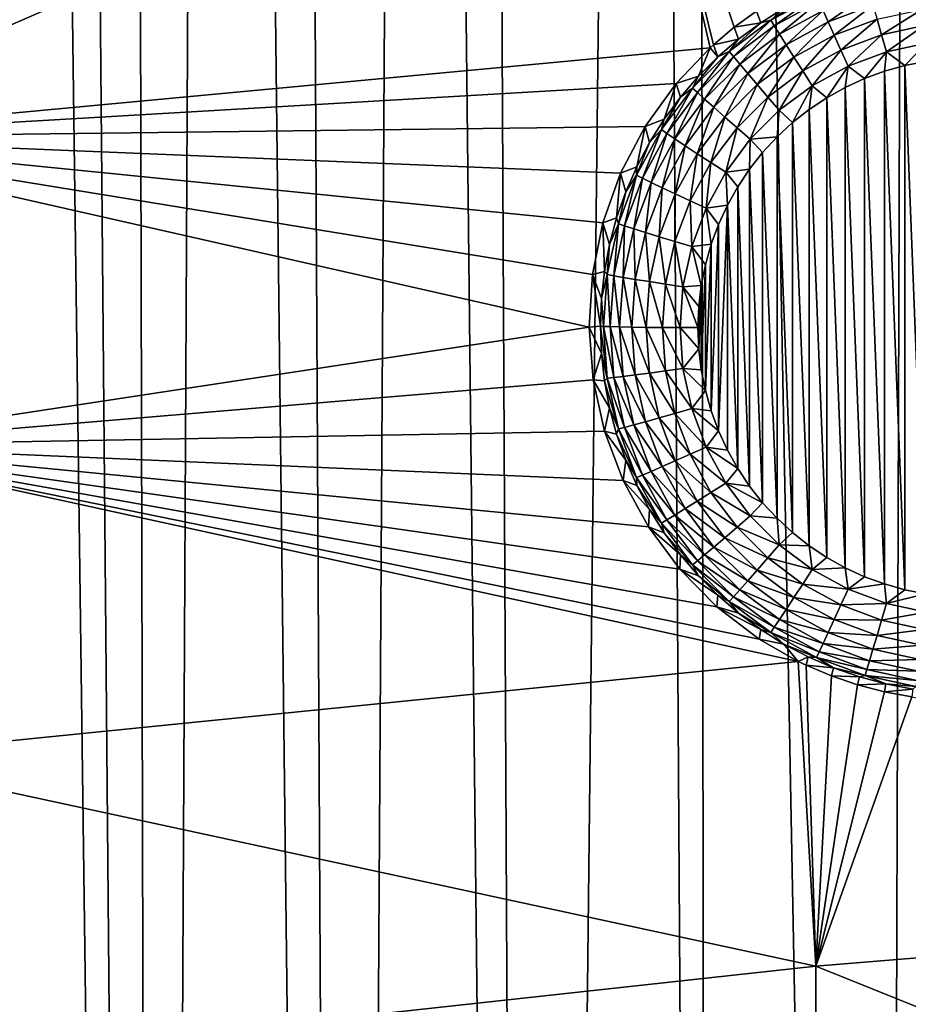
# Model space of a CAD drawing. Header units: metres. Extents: x -24 to 72, y -247 to 22.
# Tile 190 of 256: x 14.02 to 16.74, y -222.62 to -219.61. Entities that reach past the tile are written whole.
import ezdxf

# ---------------------------------------------------------------- set-up
doc = ezdxf.new("R2010")
doc.units = ezdxf.units.M
doc.layers.add('solid_509589_MEDIA_SW0001', color=7, linetype='CONTINUOUS')

msp = doc.modelspace()

# ---------------------------------------------------------------- linework, layer by layer
at = {"layer": 'solid_509589_MEDIA_SW0001'}
for points in [[(13.860041, -221.890396, 309.588806), (14.441781, -238.860062, 309.876434), (13.945312, -201.414352, 309.230164)], [(14.441781, -238.860062, 309.876434), (14.117226, -202.031662, 309.238403), (13.945312, -201.414352, 309.230164)], [(14.441781, -238.860062, 309.876434), (14.353544, -202.785583, 309.248077), (14.117226, -202.031662, 309.238403)], [(14.441781, -238.860062, 309.876434), (14.620336, -203.541016, 309.257233), (14.353544, -202.785583, 309.248077)], [(14.441781, -238.860062, 309.876434), (15.026771, -238.335419, 309.858276), (14.620336, -203.541016, 309.257233)], [(15.026771, -238.335419, 309.858276), (14.849113, -204.128036, 309.263947), (14.620336, -203.541016, 309.257233)], [(15.026771, -238.335419, 309.858276), (15.230062, -205.01091, 309.273407), (14.849113, -204.128036, 309.263947)], [(15.026771, -238.335419, 309.858276), (15.592545, -237.790359, 309.839752), (15.230062, -205.01091, 309.273407)], [(15.592545, -237.790359, 309.839752), (15.429971, -205.436111, 309.277618), (15.230062, -205.01091, 309.273407)], [(15.592545, -237.790359, 309.839752), (15.943184, -206.433578, 309.286652), (15.429971, -205.436111, 309.277618)], [(15.592545, -237.790359, 309.839752), (16.138508, -237.225433, 309.820862), (15.943184, -206.433578, 309.286652)], [(16.138508, -237.225433, 309.820862), (16.093855, -206.704636, 309.288879), (15.943184, -206.433578, 309.286652)], [(16.663809, -236.641541, 309.801697), (16.756207, -207.802078, 309.296692), (16.093855, -206.704636, 309.288879)], [(16.138508, -237.225433, 309.820862), (16.663809, -236.641541, 309.801697), (16.093855, -206.704636, 309.288879)], [(16.663809, -236.641541, 309.801697), (17.167751, -236.03949, 309.782318), (16.756207, -207.802078, 309.296692)], [(15.926888, -218.781586, 268.466522), (13.205627, -219.966614, 268.718872), (12.959871, -219.038574, 268.702698)], [(15.926888, -218.781586, 268.466522), (16.138294, -219.691681, 268.482452), (13.205627, -219.966614, 268.718872)], [(16.148159, -219.682693, 268.481659), (16.138294, -219.691681, 268.482452), (15.926888, -218.781586, 268.466522)], [(16.212046, -219.629166, 268.476776), (16.148159, -219.682693, 268.481659), (15.926888, -218.781586, 268.466522)], [(16.280378, -219.579895, 268.471863), (16.212046, -219.629166, 268.476776), (15.926888, -218.781586, 268.466522)], [(16.323742, -219.607681, 268.061859), (16.364044, -219.570526, 268.115875), (16.438356, -219.53125, 268.115204)], [(16.463245, -219.531509, 268.060547), (16.323742, -219.607681, 268.061859), (16.438356, -219.53125, 268.115204)], [(16.334488, -219.625305, 268.010223), (16.323742, -219.607681, 268.061859), (16.463245, -219.531509, 268.060547)], [(16.471502, -219.550507, 268.008942), (16.334488, -219.625305, 268.010223), (16.463245, -219.531509, 268.060547)], [(16.499121, -219.612518, 267.921448), (16.483599, -219.577805, 267.962036), (16.625973, -219.524719, 267.96109)], [(16.636499, -219.561279, 267.920532), (16.499121, -219.612518, 267.921448), (16.625973, -219.524719, 267.96109)], [(16.292875, -219.615234, 268.116669), (16.212046, -219.629166, 268.476776), (16.280378, -219.579895, 268.471863)], [(16.292875, -219.615234, 268.116669), (16.280378, -219.579895, 268.471863), (16.364044, -219.570526, 268.115875)], [(16.323742, -219.607681, 268.061859), (16.292875, -219.615234, 268.116669), (16.364044, -219.570526, 268.115875)], [(16.350231, -219.65062, 267.963287), (16.334488, -219.625305, 268.010223), (16.471502, -219.550507, 268.008942)], [(16.483599, -219.577805, 267.962036), (16.350231, -219.65062, 267.963287), (16.471502, -219.550507, 268.008942)], [(16.370432, -219.68277, 267.922668), (16.350231, -219.65062, 267.963287), (16.483599, -219.577805, 267.962036)], [(16.499121, -219.612518, 267.921448), (16.370432, -219.68277, 267.922668), (16.483599, -219.577805, 267.962036)], [(16.517532, -219.653412, 267.88858), (16.499121, -219.612518, 267.921448), (16.636499, -219.561279, 267.920532)], [(16.648987, -219.604385, 267.887726), (16.517532, -219.653412, 267.88858), (16.636499, -219.561279, 267.920532)], [(16.663006, -219.652557, 267.863708), (16.648987, -219.604385, 267.887726), (16.786081, -219.57457, 267.887177)], [(16.793163, -219.624252, 267.86322), (16.663006, -219.652557, 267.863708), (16.786081, -219.57457, 267.887177)], [(16.323742, -219.607681, 268.061859), (16.196499, -219.702911, 268.063538), (16.292875, -219.615234, 268.116669)], [(16.209517, -219.718842, 268.011871), (16.196499, -219.702911, 268.063538), (16.323742, -219.607681, 268.061859)], [(16.334488, -219.625305, 268.010223), (16.209517, -219.718842, 268.011871), (16.323742, -219.607681, 268.061859)], [(16.538204, -219.699097, 267.864532), (16.517532, -219.653412, 267.88858), (16.648987, -219.604385, 267.887726)], [(16.663006, -219.652557, 267.863708), (16.538204, -219.699097, 267.864532), (16.648987, -219.604385, 267.887726)], [(16.225246, -219.665146, 268.117523), (16.148159, -219.682693, 268.481659), (16.212046, -219.629166, 268.476776)], [(16.196499, -219.702911, 268.063538), (16.225246, -219.665146, 268.117523), (16.292875, -219.615234, 268.116669)], [(16.228586, -219.741669, 267.964874), (16.209517, -219.718842, 268.011871), (16.334488, -219.625305, 268.010223)], [(16.225246, -219.665146, 268.117523), (16.212046, -219.629166, 268.476776), (16.292875, -219.615234, 268.116669)], [(16.350231, -219.65062, 267.963287), (16.228586, -219.741669, 267.964874), (16.334488, -219.625305, 268.010223)], [(16.394394, -219.720642, 267.88974), (16.370432, -219.68277, 267.922668), (16.499121, -219.612518, 267.921448)], [(16.517532, -219.653412, 267.88858), (16.394394, -219.720642, 267.88974), (16.499121, -219.612518, 267.921448)], [(16.793163, -219.624252, 267.86322), (16.678074, -219.704132, 267.849396), (16.663006, -219.652557, 267.863708)], [(16.793163, -219.624252, 267.86322), (16.800774, -219.677444, 267.848938), (16.678074, -219.704132, 267.849396)], [(16.161537, -219.719955, 268.1185), (16.148159, -219.682693, 268.481659), (16.225246, -219.665146, 268.117523)], [(16.196499, -219.702911, 268.063538), (16.161537, -219.719955, 268.1185), (16.225246, -219.665146, 268.117523)], [(16.253054, -219.77063, 267.924194), (16.228586, -219.741669, 267.964874), (16.350231, -219.65062, 267.963287)], [(16.370432, -219.68277, 267.922668), (16.253054, -219.77063, 267.924194), (16.350231, -219.65062, 267.963287)], [(16.421297, -219.762924, 267.865662), (16.394394, -219.720642, 267.88974), (16.517532, -219.653412, 267.88858)], [(16.538204, -219.699097, 267.864532), (16.421297, -219.762924, 267.865662), (16.517532, -219.653412, 267.88858)], [(16.663006, -219.652557, 267.863708), (16.560423, -219.748016, 267.850159), (16.538204, -219.699097, 267.864532)], [(16.663006, -219.652557, 267.863708), (16.678074, -219.704132, 267.849396), (16.560423, -219.748016, 267.850159)], [(16.138294, -219.691681, 268.482452), (16.034161, -219.801224, 268.491241), (13.205627, -219.966614, 268.718872)], [(16.102104, -219.779388, 268.119537), (16.034161, -219.801224, 268.491241), (16.138294, -219.691681, 268.482452)], [(16.102104, -219.779388, 268.119537), (16.138294, -219.691681, 268.482452), (16.161537, -219.719955, 268.1185)], [(16.161537, -219.719955, 268.1185), (16.138294, -219.691681, 268.482452), (16.148159, -219.682693, 268.481659)], [(16.282078, -219.804703, 267.891205), (16.253054, -219.77063, 267.924194), (16.370432, -219.68277, 267.922668)], [(16.394394, -219.720642, 267.88974), (16.282078, -219.804703, 267.891205), (16.370432, -219.68277, 267.922668)], [(16.538204, -219.699097, 267.864532), (16.450212, -219.808182, 267.851227), (16.421297, -219.762924, 267.865662)], [(16.538204, -219.699097, 267.864532), (16.560423, -219.748016, 267.850159), (16.450212, -219.808182, 267.851227)], [(16.678074, -219.704132, 267.849396), (16.800774, -219.677444, 267.848938), (16.73386, -219.746246, 267.845062)], [(16.800774, -219.677444, 267.848938), (16.797461, -219.733643, 267.844849), (16.73386, -219.746246, 267.845062)], [(16.196499, -219.702911, 268.063538), (16.084108, -219.815292, 268.065491), (16.161537, -219.719955, 268.1185)], [(16.099129, -219.829208, 268.013794), (16.084108, -219.815292, 268.065491), (16.196499, -219.702911, 268.063538)], [(16.084108, -219.815292, 268.065491), (16.102104, -219.779388, 268.119537), (16.161537, -219.719955, 268.1185)], [(16.209517, -219.718842, 268.011871), (16.099129, -219.829208, 268.013794), (16.196499, -219.702911, 268.063538)], [(16.121138, -219.849106, 267.966766), (16.099129, -219.829208, 268.013794), (16.209517, -219.718842, 268.011871)], [(16.228586, -219.741669, 267.964874), (16.121138, -219.849106, 267.966766), (16.209517, -219.718842, 268.011871)], [(16.314663, -219.842743, 267.867035), (16.282078, -219.804703, 267.891205), (16.394394, -219.720642, 267.88974)], [(16.421297, -219.762924, 267.865662), (16.314663, -219.842743, 267.867035), (16.394394, -219.720642, 267.88974)], [(16.560423, -219.748016, 267.850159), (16.678074, -219.704132, 267.849396), (16.61064, -219.786209, 267.845764)], [(16.678074, -219.704132, 267.849396), (16.671425, -219.763809, 267.845367), (16.61064, -219.786209, 267.845764)], [(16.678074, -219.704132, 267.849396), (16.73386, -219.746246, 267.845062), (16.671425, -219.763809, 267.845367)], [(16.149374, -219.874283, 267.925995), (16.121138, -219.849106, 267.966766), (16.228586, -219.741669, 267.964874)], [(16.253054, -219.77063, 267.924194), (16.149374, -219.874283, 267.925995), (16.228586, -219.741669, 267.964874)], [(16.450212, -219.808182, 267.851227), (16.560423, -219.748016, 267.850159), (16.495193, -219.844955, 267.846771)], [(16.560423, -219.748016, 267.850159), (16.551786, -219.813293, 267.846222), (16.495193, -219.844955, 267.846771)], [(16.560423, -219.748016, 267.850159), (16.61064, -219.786209, 267.845764), (16.551786, -219.813293, 267.846222)], [(16.733856, -221.350815, 267.873077), (16.671425, -219.763809, 267.845367), (16.73386, -219.746246, 267.845062)], [(16.797459, -221.363419, 267.873291), (16.733856, -221.350815, 267.873077), (16.73386, -219.746246, 267.845062)], [(16.797459, -221.363419, 267.873291), (16.73386, -219.746246, 267.845062), (16.797461, -219.733643, 267.844849)], [(16.047277, -219.843079, 268.120636), (16.034161, -219.801224, 268.491241), (16.102104, -219.779388, 268.119537)], [(16.084108, -219.815292, 268.065491), (16.047277, -219.843079, 268.120636), (16.102104, -219.779388, 268.119537)], [(16.182871, -219.9039, 267.892944), (16.149374, -219.874283, 267.925995), (16.253054, -219.77063, 267.924194)], [(16.282078, -219.804703, 267.891205), (16.182871, -219.9039, 267.892944), (16.253054, -219.77063, 267.924194)], [(16.421297, -219.762924, 267.865662), (16.349689, -219.883423, 267.852539), (16.314663, -219.842743, 267.867035)], [(16.421297, -219.762924, 267.865662), (16.450212, -219.808182, 267.851227), (16.349689, -219.883423, 267.852539)], [(16.610636, -221.310852, 267.872375), (16.551786, -219.813293, 267.846222), (16.61064, -219.786209, 267.845764)], [(16.671421, -221.333237, 267.872772), (16.610636, -221.310852, 267.872375), (16.61064, -219.786209, 267.845764)], [(16.671421, -221.333237, 267.872772), (16.61064, -219.786209, 267.845764), (16.671425, -219.763809, 267.845367)], [(16.733856, -221.350815, 267.873077), (16.671421, -221.333237, 267.872772), (16.671425, -219.763809, 267.845367)], [(16.034161, -219.801224, 268.491241), (15.939233, -219.933105, 268.500366), (13.205627, -219.966614, 268.718872)], [(15.997365, -219.910706, 268.121826), (15.939233, -219.933105, 268.500366), (16.034161, -219.801224, 268.491241)], [(16.084108, -219.815292, 268.065491), (15.988855, -219.94252, 268.067719), (16.047277, -219.843079, 268.120636)], [(16.005577, -219.954163, 268.015991), (15.988855, -219.94252, 268.067719), (16.084108, -219.815292, 268.065491)], [(15.997365, -219.910706, 268.121826), (16.034161, -219.801224, 268.491241), (16.047277, -219.843079, 268.120636)], [(16.099129, -219.829208, 268.013794), (16.005577, -219.954163, 268.015991), (16.084108, -219.815292, 268.065491)], [(16.220476, -219.936905, 267.868683), (16.182871, -219.9039, 267.892944), (16.282078, -219.804703, 267.891205)], [(16.314663, -219.842743, 267.867035), (16.220476, -219.936905, 267.868683), (16.282078, -219.804703, 267.891205)], [(16.349689, -219.883423, 267.852539), (16.450212, -219.808182, 267.851227), (16.390396, -219.921021, 267.848114)], [(16.450212, -219.808182, 267.851227), (16.441311, -219.88092, 267.847412), (16.390396, -219.921021, 267.848114)], [(16.450212, -219.808182, 267.851227), (16.495193, -219.844955, 267.846771), (16.441311, -219.88092, 267.847412)], [(16.551783, -221.283768, 267.871887), (16.495193, -219.844955, 267.846771), (16.551786, -219.813293, 267.846222)], [(16.610636, -221.310852, 267.872375), (16.551783, -221.283768, 267.871887), (16.551786, -219.813293, 267.846222)], [(15.988855, -219.94252, 268.067719), (15.997365, -219.910706, 268.121826), (16.047277, -219.843079, 268.120636)], [(16.030073, -219.970734, 267.968872), (16.005577, -219.954163, 268.015991), (16.099129, -219.829208, 268.013794)], [(16.121138, -219.849106, 267.966766), (16.030073, -219.970734, 267.968872), (16.099129, -219.829208, 268.013794)], [(16.061506, -219.991653, 267.92807), (16.030073, -219.970734, 267.968872), (16.121138, -219.849106, 267.966766)], [(16.149374, -219.874283, 267.925995), (16.061506, -219.991653, 267.92807), (16.121138, -219.849106, 267.966766)], [(16.314663, -219.842743, 267.867035), (16.260899, -219.972198, 267.854095), (16.220476, -219.936905, 267.868683)], [(16.314663, -219.842743, 267.867035), (16.349689, -219.883423, 267.852539), (16.260899, -219.972198, 267.854095)], [(16.49519, -221.252106, 267.871338), (16.441311, -219.88092, 267.847412), (16.495193, -219.844955, 267.846771)], [(16.551783, -221.283768, 267.871887), (16.49519, -221.252106, 267.871338), (16.495193, -219.844955, 267.846771)], [(16.098793, -220.01619, 267.894897), (16.061506, -219.991653, 267.92807), (16.149374, -219.874283, 267.925995)], [(16.182871, -219.9039, 267.892944), (16.098793, -220.01619, 267.894897), (16.149374, -219.874283, 267.925995)], [(16.441307, -221.216141, 267.870728), (16.390396, -219.921021, 267.848114), (16.441311, -219.88092, 267.847412)], [(16.49519, -221.252106, 267.871338), (16.441307, -221.216141, 267.870728), (16.441311, -219.88092, 267.847412)], [(15.952647, -219.981857, 268.123077), (15.939233, -219.933105, 268.500366), (15.997365, -219.910706, 268.121826)], [(15.988855, -219.94252, 268.067719), (15.952647, -219.981857, 268.123077), (15.997365, -219.910706, 268.121826)], [(16.140652, -220.043518, 267.870544), (16.098793, -220.01619, 267.894897), (16.182871, -219.9039, 267.892944)], [(16.220476, -219.936905, 267.868683), (16.140652, -220.043518, 267.870544), (16.182871, -219.9039, 267.892944)], [(16.260899, -219.972198, 267.854095), (16.349689, -219.883423, 267.852539), (16.342766, -219.965012, 267.848877)], [(16.349689, -219.883423, 267.852539), (16.390396, -219.921021, 267.848114), (16.342766, -219.965012, 267.848877)], [(15.939233, -219.933105, 268.500366), (15.864249, -220.076065, 268.508789), (13.205627, -219.966614, 268.718872)], [(15.913372, -220.056152, 268.124359), (15.864249, -220.076065, 268.508789), (15.939233, -219.933105, 268.500366)], [(15.913372, -220.056152, 268.124359), (15.939233, -219.933105, 268.500366), (15.952647, -219.981857, 268.123077)], [(16.220476, -219.936905, 267.868683), (16.185648, -220.072708, 267.855835), (16.140652, -220.043518, 267.870544)], [(16.220476, -219.936905, 267.868683), (16.260899, -219.972198, 267.854095), (16.185648, -220.072708, 267.855835)], [(16.390392, -221.176041, 267.870026), (16.342766, -219.965012, 267.848877), (16.390396, -219.921021, 267.848114)], [(16.441307, -221.216141, 267.870728), (16.390392, -221.176041, 267.870026), (16.390396, -219.921021, 267.848114)], [(15.767571, -220.546738, 268.52771), (13.384997, -220.909729, 268.735352), (13.205627, -219.966614, 268.718872)], [(15.777653, -220.38559, 268.522705), (15.767571, -220.546738, 268.52771), (13.205627, -219.966614, 268.718872)], [(15.810104, -220.227737, 268.516327), (15.777653, -220.38559, 268.522705), (13.205627, -219.966614, 268.718872)], [(15.864249, -220.076065, 268.508789), (15.810104, -220.227737, 268.516327), (13.205627, -219.966614, 268.718872)], [(15.988855, -219.94252, 268.067719), (15.912681, -220.082001, 268.07016), (15.952647, -219.981857, 268.123077)], [(15.930761, -220.091156, 268.018372), (15.912681, -220.082001, 268.07016), (15.988855, -219.94252, 268.067719)], [(16.005577, -219.954163, 268.015991), (15.930761, -220.091156, 268.018372), (15.988855, -219.94252, 268.067719)], [(15.95725, -220.10408, 267.971222), (15.930761, -220.091156, 268.018372), (16.005577, -219.954163, 268.015991)], [(16.030073, -219.970734, 267.968872), (15.95725, -220.10408, 267.971222), (16.005577, -219.954163, 268.015991)], [(15.991237, -220.120316, 267.930298), (15.95725, -220.10408, 267.971222), (16.030073, -219.970734, 267.968872)], [(16.061506, -219.991653, 267.92807), (15.991237, -220.120316, 267.930298), (16.030073, -219.970734, 267.968872)], [(16.185648, -220.072708, 267.855835), (16.260899, -219.972198, 267.854095), (16.258638, -220.063431, 267.850586)], [(16.260899, -219.972198, 267.854095), (16.298777, -220.012558, 267.849701), (16.258638, -220.063431, 267.850586)], [(16.260899, -219.972198, 267.854095), (16.342766, -219.965012, 267.848877), (16.298777, -220.012558, 267.849701)], [(16.342764, -221.13205, 267.869263), (16.298777, -220.012558, 267.849701), (16.342766, -219.965012, 267.848877)], [(16.390392, -221.176041, 267.870026), (16.342764, -221.13205, 267.869263), (16.342766, -219.965012, 267.848877)], [(15.912681, -220.082001, 268.07016), (15.913372, -220.056152, 268.124359), (15.952647, -219.981857, 268.123077)], [(16.031553, -220.139313, 267.897034), (15.991237, -220.120316, 267.930298), (16.061506, -219.991653, 267.92807)], [(16.098793, -220.01619, 267.894897), (16.031553, -220.139313, 267.897034), (16.061506, -219.991653, 267.92807)], [(16.076817, -220.160416, 267.872589), (16.031553, -220.139313, 267.897034), (16.098793, -220.01619, 267.894897)], [(16.140652, -220.043518, 267.870544), (16.076817, -220.160416, 267.872589), (16.098793, -220.01619, 267.894897)], [(16.298775, -221.084488, 267.868408), (16.258638, -220.063431, 267.850586), (16.298777, -220.012558, 267.849701)], [(16.342764, -221.13205, 267.869263), (16.298775, -221.084488, 267.868408), (16.298777, -220.012558, 267.849701)], [(15.87976, -220.133179, 268.125702), (15.864249, -220.076065, 268.508789), (15.913372, -220.056152, 268.124359)], [(15.912681, -220.082001, 268.07016), (15.87976, -220.133179, 268.125702), (15.913372, -220.056152, 268.124359)], [(16.140652, -220.043518, 267.870544), (16.125469, -220.182892, 267.857758), (16.076817, -220.160416, 267.872589)], [(16.140652, -220.043518, 267.870544), (16.185648, -220.072708, 267.855835), (16.125469, -220.182892, 267.857758)], [(15.851999, -220.212509, 268.127106), (15.810104, -220.227737, 268.516327), (15.864249, -220.076065, 268.508789)], [(15.851999, -220.212509, 268.127106), (15.864249, -220.076065, 268.508789), (15.87976, -220.133179, 268.125702)], [(15.912681, -220.082001, 268.07016), (15.857135, -220.230896, 268.072754), (15.87976, -220.133179, 268.125702)], [(15.876206, -220.237411, 268.020935), (15.857135, -220.230896, 268.072754), (15.912681, -220.082001, 268.07016)], [(15.930761, -220.091156, 268.018372), (15.876206, -220.237411, 268.020935), (15.912681, -220.082001, 268.07016)], [(15.904147, -220.246429, 267.973694), (15.876206, -220.237411, 268.020935), (15.930761, -220.091156, 268.018372)], [(15.95725, -220.10408, 267.971222), (15.904147, -220.246429, 267.973694), (15.930761, -220.091156, 268.018372)], [(16.125469, -220.182892, 267.857758), (16.185648, -220.072708, 267.855835), (16.190933, -220.173859, 267.852509)], [(16.185648, -220.072708, 267.855835), (16.258638, -220.063431, 267.850586), (16.222599, -220.11734, 267.851532)], [(16.185648, -220.072708, 267.855835), (16.222599, -220.11734, 267.851532), (16.190933, -220.173859, 267.852509)], [(16.258636, -221.033615, 267.867523), (16.222599, -220.11734, 267.851532), (16.258638, -220.063431, 267.850586)], [(16.298775, -221.084488, 267.868408), (16.258636, -221.033615, 267.867523), (16.258638, -220.063431, 267.850586)], [(15.939997, -220.257675, 267.932709), (15.904147, -220.246429, 267.973694), (15.95725, -220.10408, 267.971222)], [(15.991237, -220.120316, 267.930298), (15.939997, -220.257675, 267.932709), (15.95725, -220.10408, 267.971222)], [(15.982524, -220.270752, 267.899353), (15.939997, -220.257675, 267.932709), (15.991237, -220.120316, 267.930298)], [(16.031553, -220.139313, 267.897034), (15.982524, -220.270752, 267.899353), (15.991237, -220.120316, 267.930298)], [(16.222597, -220.979721, 267.866577), (16.190933, -220.173859, 267.852509), (16.222599, -220.11734, 267.851532)], [(16.258636, -221.033615, 267.867523), (16.222597, -220.979721, 267.866577), (16.222599, -220.11734, 267.851532)], [(15.857135, -220.230896, 268.072754), (15.851999, -220.212509, 268.127106), (15.87976, -220.133179, 268.125702)], [(16.030268, -220.285202, 267.874756), (15.982524, -220.270752, 267.899353), (16.031553, -220.139313, 267.897034)], [(16.076817, -220.160416, 267.872589), (16.030268, -220.285202, 267.874756), (16.031553, -220.139313, 267.897034)], [(16.076817, -220.160416, 267.872589), (16.081587, -220.300537, 267.859802), (16.030268, -220.285202, 267.874756)], [(16.076817, -220.160416, 267.872589), (16.125469, -220.182892, 267.857758), (16.081587, -220.300537, 267.859802)], [(16.081587, -220.300537, 267.859802), (16.125469, -220.182892, 267.857758), (16.141335, -220.293518, 267.854614)], [(16.125469, -220.182892, 267.857758), (16.190933, -220.173859, 267.852509), (16.16379, -220.232681, 267.853546)], [(16.125469, -220.182892, 267.857758), (16.16379, -220.232681, 267.853546), (16.141335, -220.293518, 267.854614)], [(16.163788, -220.864365, 267.864563), (16.16379, -220.232681, 267.853546), (16.190933, -220.173859, 267.852509)], [(16.190931, -220.923203, 267.865601), (16.163788, -220.864365, 267.864563), (16.190933, -220.173859, 267.852509)], [(16.222597, -220.979721, 267.866577), (16.190931, -220.923203, 267.865601), (16.190933, -220.173859, 267.852509)], [(15.830245, -220.293686, 268.12851), (15.810104, -220.227737, 268.516327), (15.851999, -220.212509, 268.127106)], [(15.857135, -220.230896, 268.072754), (15.830245, -220.293686, 268.12851), (15.851999, -220.212509, 268.127106)], [(15.814618, -220.376266, 268.129944), (15.777653, -220.38559, 268.522705), (15.810104, -220.227737, 268.516327)], [(15.814618, -220.376266, 268.129944), (15.810104, -220.227737, 268.516327), (15.830245, -220.293686, 268.12851)], [(15.857135, -220.230896, 268.072754), (15.823349, -220.386185, 268.07547), (15.830245, -220.293686, 268.12851)], [(15.843022, -220.389923, 268.02359), (15.823349, -220.386185, 268.07547), (15.857135, -220.230896, 268.072754)], [(15.876206, -220.237411, 268.020935), (15.843022, -220.389923, 268.02359), (15.857135, -220.230896, 268.072754)], [(15.871846, -220.394897, 267.976288), (15.843022, -220.389923, 268.02359), (15.876206, -220.237411, 268.020935)], [(15.904147, -220.246429, 267.973694), (15.871846, -220.394897, 267.976288), (15.876206, -220.237411, 268.020935)], [(16.141335, -220.803543, 267.863525), (16.141335, -220.293518, 267.854614), (16.16379, -220.232681, 267.853546)], [(16.163788, -220.864365, 267.864563), (16.141335, -220.803543, 267.863525), (16.16379, -220.232681, 267.853546)], [(15.90883, -220.400925, 267.935211), (15.871846, -220.394897, 267.976288), (15.904147, -220.246429, 267.973694)], [(15.939997, -220.257675, 267.932709), (15.90883, -220.400925, 267.935211), (15.904147, -220.246429, 267.973694)], [(15.952701, -220.407822, 267.901733), (15.90883, -220.400925, 267.935211), (15.939997, -220.257675, 267.932709)], [(15.982524, -220.270752, 267.899353), (15.952701, -220.407822, 267.901733), (15.939997, -220.257675, 267.932709)], [(16.001953, -220.415329, 267.877045), (15.952701, -220.407822, 267.901733), (15.982524, -220.270752, 267.899353)], [(16.030268, -220.285202, 267.874756), (16.001953, -220.415329, 267.877045), (15.982524, -220.270752, 267.899353)], [(15.823349, -220.386185, 268.07547), (15.814618, -220.376266, 268.129944), (15.830245, -220.293686, 268.12851)], [(16.030268, -220.285202, 267.874756), (16.054895, -220.423218, 267.861969), (16.001953, -220.415329, 267.877045)], [(16.030268, -220.285202, 267.874756), (16.081587, -220.300537, 267.859802), (16.054895, -220.423218, 267.861969)], [(16.054895, -220.423218, 267.861969), (16.081587, -220.300537, 267.859802), (16.111094, -220.419403, 267.856812)], [(16.081587, -220.300537, 267.859802), (16.141335, -220.293518, 267.854614), (16.123743, -220.355865, 267.855713)], [(16.081587, -220.300537, 267.859802), (16.123743, -220.355865, 267.855713), (16.111094, -220.419403, 267.856812)], [(16.123743, -220.741196, 267.862427), (16.123743, -220.355865, 267.855713), (16.141335, -220.293518, 267.854614)], [(16.141335, -220.803543, 267.863525), (16.123743, -220.741196, 267.862427), (16.141335, -220.293518, 267.854614)], [(16.111094, -220.677658, 267.861328), (16.111094, -220.419403, 267.856812), (16.123743, -220.355865, 267.855713)], [(16.123743, -220.741196, 267.862427), (16.111094, -220.677658, 267.861328), (16.123743, -220.355865, 267.855713)], [(15.802065, -220.543747, 268.132874), (15.767571, -220.546738, 268.52771), (15.777653, -220.38559, 268.522705)], [(15.805207, -220.459778, 268.131409), (15.777653, -220.38559, 268.522705), (15.814618, -220.376266, 268.129944)], [(15.802065, -220.543747, 268.132874), (15.777653, -220.38559, 268.522705), (15.805207, -220.459778, 268.131409)], [(15.823349, -220.386185, 268.07547), (15.805207, -220.459778, 268.131409), (15.814618, -220.376266, 268.129944)], [(15.823349, -220.386185, 268.07547), (15.81201, -220.544708, 268.078217), (15.805207, -220.459778, 268.131409)], [(15.831886, -220.545609, 268.026306), (15.81201, -220.544708, 268.078217), (15.823349, -220.386185, 268.07547)], [(15.843022, -220.389923, 268.02359), (15.831886, -220.545609, 268.026306), (15.823349, -220.386185, 268.07547)], [(15.861006, -220.546432, 267.978943), (15.831886, -220.545609, 268.026306), (15.843022, -220.389923, 268.02359)], [(15.871846, -220.394897, 267.976288), (15.861006, -220.546432, 267.978943), (15.843022, -220.389923, 268.02359)], [(15.898369, -220.54715, 267.937744), (15.861006, -220.546432, 267.978943), (15.871846, -220.394897, 267.976288)], [(15.90883, -220.400925, 267.935211), (15.898369, -220.54715, 267.937744), (15.871846, -220.394897, 267.976288)], [(15.942692, -220.547745, 267.904175), (15.898369, -220.54715, 267.937744), (15.90883, -220.400925, 267.935211)], [(15.952701, -220.407822, 267.901733), (15.942692, -220.547745, 267.904175), (15.90883, -220.400925, 267.935211)], [(15.992451, -220.548172, 267.879364), (15.942692, -220.547745, 267.904175), (15.952701, -220.407822, 267.901733)], [(16.001953, -220.415329, 267.877045), (15.992451, -220.548172, 267.879364), (15.952701, -220.407822, 267.901733)], [(16.001953, -220.415329, 267.877045), (16.045937, -220.548447, 267.864136), (15.992451, -220.548172, 267.879364)], [(16.001953, -220.415329, 267.877045), (16.054895, -220.423218, 267.861969), (16.045937, -220.548447, 267.864136)], [(16.045937, -220.548447, 267.864136), (16.054895, -220.423218, 267.861969), (16.100927, -220.548523, 267.85907)], [(16.054895, -220.423218, 267.861969), (16.111094, -220.419403, 267.856812), (16.103468, -220.483795, 267.857941)], [(16.054895, -220.423218, 267.861969), (16.103468, -220.483795, 267.857941), (16.100927, -220.548523, 267.85907)], [(16.103468, -220.613266, 267.860199), (16.103468, -220.483795, 267.857941), (16.111094, -220.419403, 267.856812)], [(16.111094, -220.677658, 267.861328), (16.103468, -220.613266, 267.860199), (16.111094, -220.419403, 267.856812)], [(15.81201, -220.544708, 268.078217), (15.802065, -220.543747, 268.132874), (15.805207, -220.459778, 268.131409)], [(16.103468, -220.613266, 267.860199), (16.100927, -220.548523, 267.85907), (16.103468, -220.483795, 267.857941)], [(15.805207, -220.627731, 268.134338), (15.767571, -220.546738, 268.52771), (15.802065, -220.543747, 268.132874)], [(15.823349, -220.703217, 268.080994), (15.805207, -220.627731, 268.134338), (15.802065, -220.543747, 268.132874)], [(15.81201, -220.544708, 268.078217), (15.823349, -220.703217, 268.080994), (15.802065, -220.543747, 268.132874)], [(15.843022, -220.701294, 268.029022), (15.823349, -220.703217, 268.080994), (15.81201, -220.544708, 268.078217)], [(15.831886, -220.545609, 268.026306), (15.843022, -220.701294, 268.029022), (15.81201, -220.544708, 268.078217)], [(15.767571, -220.546738, 268.52771), (15.780173, -220.707932, 268.53125), (13.384997, -220.909729, 268.735352)], [(15.805207, -220.627731, 268.134338), (15.780173, -220.707932, 268.53125), (15.767571, -220.546738, 268.52771)], [(15.871846, -220.697983, 267.981567), (15.843022, -220.701294, 268.029022), (15.831886, -220.545609, 268.026306)], [(15.861006, -220.546432, 267.978943), (15.871846, -220.697983, 267.981567), (15.831886, -220.545609, 268.026306)], [(15.90883, -220.69339, 267.940308), (15.871846, -220.697983, 267.981567), (15.861006, -220.546432, 267.978943)], [(15.898369, -220.54715, 267.937744), (15.90883, -220.69339, 267.940308), (15.861006, -220.546432, 267.978943)], [(15.952701, -220.687668, 267.906616), (15.90883, -220.69339, 267.940308), (15.898369, -220.54715, 267.937744)], [(15.942692, -220.547745, 267.904175), (15.952701, -220.687668, 267.906616), (15.898369, -220.54715, 267.937744)], [(16.001953, -220.681015, 267.881683), (15.952701, -220.687668, 267.906616), (15.942692, -220.547745, 267.904175)], [(15.992451, -220.548172, 267.879364), (16.001953, -220.681015, 267.881683), (15.942692, -220.547745, 267.904175)], [(15.992451, -220.548172, 267.879364), (16.045937, -220.548447, 267.864136), (16.054895, -220.673676, 267.866333)], [(15.992451, -220.548172, 267.879364), (16.054895, -220.673676, 267.866333), (16.001953, -220.681015, 267.881683)], [(16.045937, -220.548447, 267.864136), (16.100927, -220.548523, 267.85907), (16.103468, -220.613266, 267.860199)], [(16.054895, -220.673676, 267.866333), (16.045937, -220.548447, 267.864136), (16.103468, -220.613266, 267.860199)], [(15.814618, -220.711243, 268.135803), (15.780173, -220.707932, 268.53125), (15.805207, -220.627731, 268.134338)], [(15.823349, -220.703217, 268.080994), (15.814618, -220.711243, 268.135803), (15.805207, -220.627731, 268.134338)], [(16.054895, -220.673676, 267.866333), (16.103468, -220.613266, 267.860199), (16.111094, -220.677658, 267.861328)], [(15.90883, -220.69339, 267.940308), (15.939997, -220.836639, 267.94281), (15.871846, -220.697983, 267.981567)], [(15.952701, -220.687668, 267.906616), (15.982524, -220.824738, 267.909027), (15.90883, -220.69339, 267.940308)], [(15.982524, -220.824738, 267.909027), (15.939997, -220.836639, 267.94281), (15.90883, -220.69339, 267.940308)], [(16.001953, -220.681015, 267.881683), (16.030268, -220.811157, 267.883942), (15.952701, -220.687668, 267.906616)], [(16.030268, -220.811157, 267.883942), (15.982524, -220.824738, 267.909027), (15.952701, -220.687668, 267.906616)], [(16.001953, -220.681015, 267.881683), (16.054895, -220.673676, 267.866333), (16.081587, -220.796356, 267.868469)], [(16.001953, -220.681015, 267.881683), (16.081587, -220.796356, 267.868469), (16.030268, -220.811157, 267.883942)], [(16.054895, -220.673676, 267.866333), (16.111094, -220.677658, 267.861328), (16.123743, -220.741196, 267.862427)], [(16.081587, -220.796356, 267.868469), (16.054895, -220.673676, 267.866333), (16.123743, -220.741196, 267.862427)], [(15.780173, -220.707932, 268.53125), (15.815228, -220.865768, 268.533173), (13.384997, -220.909729, 268.735352)], [(15.830245, -220.793823, 268.137238), (15.815228, -220.865768, 268.533173), (15.780173, -220.707932, 268.53125)], [(15.830245, -220.793823, 268.137238), (15.780173, -220.707932, 268.53125), (15.814618, -220.711243, 268.135803)], [(15.823349, -220.703217, 268.080994), (15.857135, -220.858505, 268.08371), (15.814618, -220.711243, 268.135803)], [(15.857135, -220.858505, 268.08371), (15.830245, -220.793823, 268.137238), (15.814618, -220.711243, 268.135803)], [(15.843022, -220.701294, 268.029022), (15.876206, -220.853821, 268.031677), (15.823349, -220.703217, 268.080994)], [(15.876206, -220.853821, 268.031677), (15.857135, -220.858505, 268.08371), (15.823349, -220.703217, 268.080994)], [(15.871846, -220.697983, 267.981567), (15.904147, -220.846436, 267.984161), (15.843022, -220.701294, 268.029022)], [(15.904147, -220.846436, 267.984161), (15.876206, -220.853821, 268.031677), (15.843022, -220.701294, 268.029022)], [(15.939997, -220.836639, 267.94281), (15.904147, -220.846436, 267.984161), (15.871846, -220.697983, 267.981567)], [(16.081587, -220.796356, 267.868469), (16.123743, -220.741196, 267.862427), (16.141335, -220.803543, 267.863525)], [(15.851999, -220.875, 268.138641), (15.815228, -220.865768, 268.533173), (15.830245, -220.793823, 268.137238)], [(15.857135, -220.858505, 268.08371), (15.851999, -220.875, 268.138641), (15.830245, -220.793823, 268.137238)], [(16.030268, -220.811157, 267.883942), (16.076817, -220.935944, 267.886139), (15.982524, -220.824738, 267.909027)], [(16.030268, -220.811157, 267.883942), (16.081587, -220.796356, 267.868469), (16.125469, -220.913986, 267.870514)], [(16.030268, -220.811157, 267.883942), (16.125469, -220.913986, 267.870514), (16.076817, -220.935944, 267.886139)], [(16.081587, -220.796356, 267.868469), (16.141335, -220.803543, 267.863525), (16.163788, -220.864365, 267.864563)], [(16.125469, -220.913986, 267.870514), (16.081587, -220.796356, 267.868469), (16.163788, -220.864365, 267.864563)], [(15.939997, -220.836639, 267.94281), (15.991237, -220.973999, 267.94519), (15.904147, -220.846436, 267.984161)], [(15.982524, -220.824738, 267.909027), (16.031553, -220.956177, 267.911316), (15.939997, -220.836639, 267.94281)], [(16.031553, -220.956177, 267.911316), (15.991237, -220.973999, 267.94519), (15.939997, -220.836639, 267.94281)], [(16.076817, -220.935944, 267.886139), (16.031553, -220.956177, 267.911316), (15.982524, -220.824738, 267.909027)], [(15.815228, -220.865768, 268.533173), (15.871955, -221.016983, 268.533478), (13.384997, -220.909729, 268.735352)], [(15.87976, -220.954315, 268.140045), (15.871955, -221.016983, 268.533478), (15.815228, -220.865768, 268.533173)], [(15.87976, -220.954315, 268.140045), (15.815228, -220.865768, 268.533173), (15.851999, -220.875, 268.138641)], [(15.857135, -220.858505, 268.08371), (15.912681, -221.007416, 268.086304), (15.851999, -220.875, 268.138641)], [(15.912681, -221.007416, 268.086304), (15.87976, -220.954315, 268.140045), (15.851999, -220.875, 268.138641)], [(15.876206, -220.853821, 268.031677), (15.930761, -221.000061, 268.034241), (15.857135, -220.858505, 268.08371)], [(15.930761, -221.000061, 268.034241), (15.912681, -221.007416, 268.086304), (15.857135, -220.858505, 268.08371)], [(15.904147, -220.846436, 267.984161), (15.95725, -220.9888, 267.986664), (15.876206, -220.853821, 268.031677)], [(15.95725, -220.9888, 267.986664), (15.930761, -221.000061, 268.034241), (15.876206, -220.853821, 268.031677)], [(15.991237, -220.973999, 267.94519), (15.95725, -220.9888, 267.986664), (15.904147, -220.846436, 267.984161)], [(16.125469, -220.913986, 267.870514), (16.163788, -220.864365, 267.864563), (16.190931, -220.923203, 267.865601)], [(16.407913, -221.57045, 268.515259), (13.49708, -221.86319, 268.751984), (13.384997, -220.909729, 268.735352)], [(16.288271, -221.50177, 268.520355), (16.407913, -221.57045, 268.515259), (13.384997, -220.909729, 268.735352)], [(16.15881, -221.403061, 268.525513), (16.288271, -221.50177, 268.520355), (13.384997, -220.909729, 268.735352)], [(16.045267, -221.288025, 268.52951), (16.15881, -221.403061, 268.525513), (13.384997, -220.909729, 268.735352)], [(15.949136, -221.1586, 268.532227), (16.045267, -221.288025, 268.52951), (13.384997, -220.909729, 268.735352)], [(15.871955, -221.016983, 268.533478), (15.949136, -221.1586, 268.532227), (13.384997, -220.909729, 268.735352)], [(16.076817, -220.935944, 267.886139), (16.140652, -221.052826, 267.888153), (16.031553, -220.956177, 267.911316)], [(16.076817, -220.935944, 267.886139), (16.125469, -220.913986, 267.870514), (16.185648, -221.024185, 267.872437)], [(16.076817, -220.935944, 267.886139), (16.185648, -221.024185, 267.872437), (16.140652, -221.052826, 267.888153)], [(16.125469, -220.913986, 267.870514), (16.190931, -220.923203, 267.865601), (16.222597, -220.979721, 267.866577)], [(16.185648, -221.024185, 267.872437), (16.125469, -220.913986, 267.870514), (16.222597, -220.979721, 267.866577)], [(15.913372, -221.031342, 268.141388), (15.871955, -221.016983, 268.533478), (15.87976, -220.954315, 268.140045)], [(15.912681, -221.007416, 268.086304), (15.913372, -221.031342, 268.141388), (15.87976, -220.954315, 268.140045)], [(16.031553, -220.956177, 267.911316), (16.098793, -221.079285, 267.913452), (15.991237, -220.973999, 267.94519)], [(16.140652, -221.052826, 267.888153), (16.098793, -221.079285, 267.913452), (16.031553, -220.956177, 267.911316)], [(15.95725, -220.9888, 267.986664), (16.030073, -221.122147, 267.988983), (15.930761, -221.000061, 268.034241)], [(15.991237, -220.973999, 267.94519), (16.061506, -221.102661, 267.947449), (15.95725, -220.9888, 267.986664)], [(16.061506, -221.102661, 267.947449), (16.030073, -221.122147, 267.988983), (15.95725, -220.9888, 267.986664)], [(16.098793, -221.079285, 267.913452), (16.061506, -221.102661, 267.947449), (15.991237, -220.973999, 267.94519)], [(16.185648, -221.024185, 267.872437), (16.222597, -220.979721, 267.866577), (16.258636, -221.033615, 267.867523)], [(15.952647, -221.105652, 268.14267), (15.949136, -221.1586, 268.532227), (15.871955, -221.016983, 268.533478)], [(15.952647, -221.105652, 268.14267), (15.871955, -221.016983, 268.533478), (15.913372, -221.031342, 268.141388)], [(15.930761, -221.000061, 268.034241), (16.005577, -221.137054, 268.036621), (15.912681, -221.007416, 268.086304)], [(15.912681, -221.007416, 268.086304), (15.988855, -221.146896, 268.088745), (15.913372, -221.031342, 268.141388)], [(16.005577, -221.137054, 268.036621), (15.988855, -221.146896, 268.088745), (15.912681, -221.007416, 268.086304)], [(16.030073, -221.122147, 267.988983), (16.005577, -221.137054, 268.036621), (15.930761, -221.000061, 268.034241)], [(16.140652, -221.052826, 267.888153), (16.185648, -221.024185, 267.872437), (16.260899, -221.124695, 267.874207)], [(16.185648, -221.024185, 267.872437), (16.258636, -221.033615, 267.867523), (16.298775, -221.084488, 267.868408)], [(16.260899, -221.124695, 267.874207), (16.185648, -221.024185, 267.872437), (16.298775, -221.084488, 267.868408)], [(15.988855, -221.146896, 268.088745), (15.952647, -221.105652, 268.14267), (15.913372, -221.031342, 268.141388)], [(16.140652, -221.052826, 267.888153), (16.220476, -221.159439, 267.890015), (16.098793, -221.079285, 267.913452)], [(16.140652, -221.052826, 267.888153), (16.260899, -221.124695, 267.874207), (16.220476, -221.159439, 267.890015)], [(16.098793, -221.079285, 267.913452), (16.182871, -221.191589, 267.915405), (16.061506, -221.102661, 267.947449)], [(16.220476, -221.159439, 267.890015), (16.182871, -221.191589, 267.915405), (16.098793, -221.079285, 267.913452)], [(16.260899, -221.124695, 267.874207), (16.298775, -221.084488, 267.868408), (16.342764, -221.13205, 267.869263)], [(15.997365, -221.176804, 268.143921), (15.949136, -221.1586, 268.532227), (15.952647, -221.105652, 268.14267)], [(15.988855, -221.146896, 268.088745), (15.997365, -221.176804, 268.143921), (15.952647, -221.105652, 268.14267)], [(16.061506, -221.102661, 267.947449), (16.149374, -221.220032, 267.949493), (16.030073, -221.122147, 267.988983)], [(16.182871, -221.191589, 267.915405), (16.149374, -221.220032, 267.949493), (16.061506, -221.102661, 267.947449)], [(16.005577, -221.137054, 268.036621), (16.099129, -221.262009, 268.038818), (15.988855, -221.146896, 268.088745)], [(15.988855, -221.146896, 268.088745), (16.084108, -221.274124, 268.090973), (15.997365, -221.176804, 268.143921)], [(16.099129, -221.262009, 268.038818), (16.084108, -221.274124, 268.090973), (15.988855, -221.146896, 268.088745)], [(16.030073, -221.122147, 267.988983), (16.121138, -221.243774, 267.991119), (16.005577, -221.137054, 268.036621)], [(16.121138, -221.243774, 267.991119), (16.099129, -221.262009, 268.038818), (16.005577, -221.137054, 268.036621)], [(16.149374, -221.220032, 267.949493), (16.121138, -221.243774, 267.991119), (16.030073, -221.122147, 267.988983)], [(16.220476, -221.159439, 267.890015), (16.260899, -221.124695, 267.874207), (16.349689, -221.21347, 267.875763)], [(16.349689, -221.21347, 267.875763), (16.260899, -221.124695, 267.874207), (16.342764, -221.13205, 267.869263)], [(16.349689, -221.21347, 267.875763), (16.342764, -221.13205, 267.869263), (16.390392, -221.176041, 267.870026)], [(16.047277, -221.244415, 268.145111), (16.045267, -221.288025, 268.52951), (15.949136, -221.1586, 268.532227)], [(16.047277, -221.244415, 268.145111), (15.949136, -221.1586, 268.532227), (15.997365, -221.176804, 268.143921)], [(16.084108, -221.274124, 268.090973), (16.047277, -221.244415, 268.145111), (15.997365, -221.176804, 268.143921)], [(16.220476, -221.159439, 267.890015), (16.314663, -221.253616, 267.891663), (16.182871, -221.191589, 267.915405)], [(16.220476, -221.159439, 267.890015), (16.349689, -221.21347, 267.875763), (16.314663, -221.253616, 267.891663)], [(16.349689, -221.21347, 267.875763), (16.390392, -221.176041, 267.870026), (16.441307, -221.216141, 267.870728)], [(16.182871, -221.191589, 267.915405), (16.282078, -221.290787, 267.917145), (16.149374, -221.220032, 267.949493)], [(16.314663, -221.253616, 267.891663), (16.282078, -221.290787, 267.917145), (16.182871, -221.191589, 267.915405)], [(16.149374, -221.220032, 267.949493), (16.253054, -221.323685, 267.951324), (16.121138, -221.243774, 267.991119)], [(16.282078, -221.290787, 267.917145), (16.253054, -221.323685, 267.951324), (16.149374, -221.220032, 267.949493)], [(16.314663, -221.253616, 267.891663), (16.349689, -221.21347, 267.875763), (16.450212, -221.288712, 267.877075)], [(16.450212, -221.288712, 267.877075), (16.349689, -221.21347, 267.875763), (16.441307, -221.216141, 267.870728)], [(16.450212, -221.288712, 267.877075), (16.441307, -221.216141, 267.870728), (16.49519, -221.252106, 267.871338)], [(16.102104, -221.308121, 268.14621), (16.045267, -221.288025, 268.52951), (16.047277, -221.244415, 268.145111)], [(16.084108, -221.274124, 268.090973), (16.102104, -221.308121, 268.14621), (16.047277, -221.244415, 268.145111)], [(16.099129, -221.262009, 268.038818), (16.209517, -221.372375, 268.040741), (16.084108, -221.274124, 268.090973)], [(16.121138, -221.243774, 267.991119), (16.228586, -221.351196, 267.992981), (16.099129, -221.262009, 268.038818)], [(16.228586, -221.351196, 267.992981), (16.209517, -221.372375, 268.040741), (16.099129, -221.262009, 268.038818)], [(16.253054, -221.323685, 267.951324), (16.228586, -221.351196, 267.992981), (16.121138, -221.243774, 267.991119)], [(16.314663, -221.253616, 267.891663), (16.421297, -221.333435, 267.893066), (16.282078, -221.290787, 267.917145)], [(16.314663, -221.253616, 267.891663), (16.450212, -221.288712, 267.877075), (16.421297, -221.333435, 267.893066)], [(16.450212, -221.288712, 267.877075), (16.49519, -221.252106, 267.871338), (16.551783, -221.283768, 267.871887)], [(16.161537, -221.367538, 268.147247), (16.15881, -221.403061, 268.525513), (16.045267, -221.288025, 268.52951)], [(16.161537, -221.367538, 268.147247), (16.045267, -221.288025, 268.52951), (16.102104, -221.308121, 268.14621)], [(16.084108, -221.274124, 268.090973), (16.196499, -221.38649, 268.092926), (16.102104, -221.308121, 268.14621)], [(16.209517, -221.372375, 268.040741), (16.196499, -221.38649, 268.092926), (16.084108, -221.274124, 268.090973)], [(16.282078, -221.290787, 267.917145), (16.394394, -221.374847, 267.91861), (16.253054, -221.323685, 267.951324)], [(16.421297, -221.333435, 267.893066), (16.394394, -221.374847, 267.91861), (16.282078, -221.290787, 267.917145)], [(16.421297, -221.333435, 267.893066), (16.450212, -221.288712, 267.877075), (16.560423, -221.348877, 267.878113)], [(16.560423, -221.348877, 267.878113), (16.450212, -221.288712, 267.877075), (16.551783, -221.283768, 267.871887)], [(16.560423, -221.348877, 267.878113), (16.551783, -221.283768, 267.871887), (16.610636, -221.310852, 267.872375)], [(16.196499, -221.38649, 268.092926), (16.161537, -221.367538, 268.147247), (16.102104, -221.308121, 268.14621)], [(16.253054, -221.323685, 267.951324), (16.370432, -221.411545, 267.95285), (16.228586, -221.351196, 267.992981)], [(16.394394, -221.374847, 267.91861), (16.370432, -221.411545, 267.95285), (16.253054, -221.323685, 267.951324)], [(16.560423, -221.348877, 267.878113), (16.610636, -221.310852, 267.872375), (16.671421, -221.333237, 267.872772)], [(16.228586, -221.351196, 267.992981), (16.350231, -221.442245, 267.994568), (16.209517, -221.372375, 268.040741)], [(16.370432, -221.411545, 267.95285), (16.350231, -221.442245, 267.994568), (16.228586, -221.351196, 267.992981)], [(16.421297, -221.333435, 267.893066), (16.538204, -221.397247, 267.894165), (16.394394, -221.374847, 267.91861)], [(16.421297, -221.333435, 267.893066), (16.560423, -221.348877, 267.878113), (16.538204, -221.397247, 267.894165)], [(16.538204, -221.397247, 267.894165), (16.560423, -221.348877, 267.878113), (16.678074, -221.392746, 267.878876)], [(16.678074, -221.392746, 267.878876), (16.560423, -221.348877, 267.878113), (16.671421, -221.333237, 267.872772)], [(16.678074, -221.392746, 267.878876), (16.671421, -221.333237, 267.872772), (16.733856, -221.350815, 267.873077)], [(16.678074, -221.392746, 267.878876), (16.733856, -221.350815, 267.873077), (16.797459, -221.363419, 267.873291)], [(16.225246, -221.422363, 268.148224), (16.15881, -221.403061, 268.525513), (16.161537, -221.367538, 268.147247)], [(16.196499, -221.38649, 268.092926), (16.225246, -221.422363, 268.148224), (16.161537, -221.367538, 268.147247)], [(16.209517, -221.372375, 268.040741), (16.334488, -221.465912, 268.042358), (16.196499, -221.38649, 268.092926)], [(16.196499, -221.38649, 268.092926), (16.323742, -221.481735, 268.094574), (16.225246, -221.422363, 268.148224)], [(16.334488, -221.465912, 268.042358), (16.323742, -221.481735, 268.094574), (16.196499, -221.38649, 268.092926)], [(16.350231, -221.442245, 267.994568), (16.334488, -221.465912, 268.042358), (16.209517, -221.372375, 268.040741)], [(16.394394, -221.374847, 267.91861), (16.517532, -221.442078, 267.9198), (16.370432, -221.411545, 267.95285)], [(16.538204, -221.397247, 267.894165), (16.517532, -221.442078, 267.9198), (16.394394, -221.374847, 267.91861)], [(16.800774, -221.419434, 267.879333), (16.678074, -221.392746, 267.878876), (16.797459, -221.363419, 267.873291)], [(16.292875, -221.472275, 268.149078), (16.288271, -221.50177, 268.520355), (16.15881, -221.403061, 268.525513)], [(16.292875, -221.472275, 268.149078), (16.15881, -221.403061, 268.525513), (16.225246, -221.422363, 268.148224)], [(16.370432, -221.411545, 267.95285), (16.499121, -221.481796, 267.954071), (16.350231, -221.442245, 267.994568)], [(16.517532, -221.442078, 267.9198), (16.499121, -221.481796, 267.954071), (16.370432, -221.411545, 267.95285)], [(16.538204, -221.397247, 267.894165), (16.663006, -221.443802, 267.894989), (16.517532, -221.442078, 267.9198)], [(16.538204, -221.397247, 267.894165), (16.678074, -221.392746, 267.878876), (16.663006, -221.443802, 267.894989)], [(16.663006, -221.443802, 267.894989), (16.678074, -221.392746, 267.878876), (16.800774, -221.419434, 267.879333)], [(16.323742, -221.481735, 268.094574), (16.292875, -221.472275, 268.149078), (16.225246, -221.422363, 268.148224)], [(16.350231, -221.442245, 267.994568), (16.483599, -221.51506, 267.99585), (16.334488, -221.465912, 268.042358)], [(16.499121, -221.481796, 267.954071), (16.483599, -221.51506, 267.99585), (16.350231, -221.442245, 267.994568)], [(16.517532, -221.442078, 267.9198), (16.648987, -221.491104, 267.920654), (16.499121, -221.481796, 267.954071)], [(16.663006, -221.443802, 267.894989), (16.648987, -221.491104, 267.920654), (16.517532, -221.442078, 267.9198)], [(16.663006, -221.443802, 267.894989), (16.793163, -221.472107, 267.895477), (16.648987, -221.491104, 267.920654)], [(16.663006, -221.443802, 267.894989), (16.800774, -221.419434, 267.879333), (16.793163, -221.472107, 267.895477)], [(16.364044, -221.516983, 268.149872), (16.288271, -221.50177, 268.520355), (16.292875, -221.472275, 268.149078)], [(16.323742, -221.481735, 268.094574), (16.364044, -221.516983, 268.149872), (16.292875, -221.472275, 268.149078)], [(16.334488, -221.465912, 268.042358), (16.471502, -221.540726, 268.043671), (16.323742, -221.481735, 268.094574)], [(16.483599, -221.51506, 267.99585), (16.471502, -221.540726, 268.043671), (16.334488, -221.465912, 268.042358)], [(16.793163, -221.472107, 267.895477), (16.786081, -221.52092, 267.921173), (16.648987, -221.491104, 267.920654)], [(16.364044, -221.516983, 268.149872), (16.407913, -221.57045, 268.515259), (16.288271, -221.50177, 268.520355)], [(16.323742, -221.481735, 268.094574), (16.463245, -221.557892, 268.095917), (16.364044, -221.516983, 268.149872)], [(16.471502, -221.540726, 268.043671), (16.463245, -221.557892, 268.095917), (16.323742, -221.481735, 268.094574)], [(16.499121, -221.481796, 267.954071), (16.636499, -221.533035, 267.954956), (16.483599, -221.51506, 267.99585)], [(16.648987, -221.491104, 267.920654), (16.636499, -221.533035, 267.954956), (16.499121, -221.481796, 267.954071)], [(16.648987, -221.491104, 267.920654), (16.786081, -221.52092, 267.921173), (16.636499, -221.533035, 267.954956)], [(16.438356, -221.556244, 268.150543), (16.407913, -221.57045, 268.515259), (16.364044, -221.516983, 268.149872)], [(16.463245, -221.557892, 268.095917), (16.438356, -221.556244, 268.150543), (16.364044, -221.516983, 268.149872)], [(16.483599, -221.51506, 267.99585), (16.625973, -221.568161, 267.996765), (16.471502, -221.540726, 268.043671)], [(16.636499, -221.533035, 267.954956), (16.625973, -221.568161, 267.996765), (16.483599, -221.51506, 267.99585)], [(16.636499, -221.533035, 267.954956), (16.779774, -221.564194, 267.955505), (16.625973, -221.568161, 267.996765)], [(16.786081, -221.52092, 267.921173), (16.779774, -221.564194, 267.955505), (16.636499, -221.533035, 267.954956)], [(16.438356, -221.556244, 268.150543), (16.432165, -221.582153, 268.514191), (16.407913, -221.57045, 268.515259)], [(16.515396, -221.589859, 268.151123), (16.432165, -221.582153, 268.514191), (16.438356, -221.556244, 268.150543)], [(16.463245, -221.557892, 268.095917), (16.515396, -221.589859, 268.151123), (16.438356, -221.556244, 268.150543)], [(16.471502, -221.540726, 268.043671), (16.617769, -221.595276, 268.044617), (16.463245, -221.557892, 268.095917)], [(16.463245, -221.557892, 268.095917), (16.612169, -221.613434, 268.096893), (16.515396, -221.589859, 268.151123)], [(16.617769, -221.595276, 268.044617), (16.612169, -221.613434, 268.096893), (16.463245, -221.557892, 268.095917)], [(16.625973, -221.568161, 267.996765), (16.617769, -221.595276, 268.044617), (16.471502, -221.540726, 268.043671)], [(16.625973, -221.568161, 267.996765), (16.774456, -221.600449, 267.997345), (16.617769, -221.595276, 268.044617)], [(16.779774, -221.564194, 267.955505), (16.774456, -221.600449, 267.997345), (16.625973, -221.568161, 267.996765)], [(16.407913, -221.57045, 268.515259), (16.461954, -222.502594, 268.531464), (13.49708, -221.86319, 268.751984)], [(16.432165, -221.582153, 268.514191), (16.461954, -222.502594, 268.531464), (16.407913, -221.57045, 268.515259)], [(16.432165, -221.582153, 268.514191), (16.509102, -221.614853, 268.510803), (16.461954, -222.502594, 268.531464)], [(16.515396, -221.589859, 268.151123), (16.509102, -221.614853, 268.510803), (16.432165, -221.582153, 268.514191)], [(16.59473, -221.617615, 268.151611), (16.509102, -221.614853, 268.510803), (16.515396, -221.589859, 268.151123)], [(16.612169, -221.613434, 268.096893), (16.59473, -221.617615, 268.151611), (16.515396, -221.589859, 268.151123)], [(16.617769, -221.595276, 268.044617), (16.770311, -221.628448, 268.045197), (16.612169, -221.613434, 268.096893)], [(16.774456, -221.600449, 267.997345), (16.770311, -221.628448, 268.045197), (16.617769, -221.595276, 268.044617)], [(16.509102, -221.614853, 268.510803), (16.588934, -221.642136, 268.507233), (16.461954, -222.502594, 268.531464)], [(16.59473, -221.617615, 268.151611), (16.588934, -221.642136, 268.507233), (16.509102, -221.614853, 268.510803)], [(16.675919, -221.639359, 268.152008), (16.588934, -221.642136, 268.507233), (16.59473, -221.617615, 268.151611)], [(16.612169, -221.613434, 268.096893), (16.675919, -221.639359, 268.152008), (16.59473, -221.617615, 268.151611)], [(16.612169, -221.613434, 268.096893), (16.767483, -221.647217, 268.097473), (16.675919, -221.639359, 268.152008)], [(16.770311, -221.628448, 268.045197), (16.767483, -221.647217, 268.097473), (16.612169, -221.613434, 268.096893)], [(16.588934, -221.642136, 268.507233), (16.671228, -221.663666, 268.50351), (16.461954, -222.502594, 268.531464)], [(16.675919, -221.639359, 268.152008), (16.671228, -221.663666, 268.50351), (16.588934, -221.642136, 268.507233)], [(16.758507, -221.654984, 268.152283), (16.671228, -221.663666, 268.50351), (16.675919, -221.639359, 268.152008)], [(16.758507, -221.654984, 268.152283), (16.755318, -221.679138, 268.499695), (16.671228, -221.663666, 268.50351)], [(16.767483, -221.647217, 268.097473), (16.758507, -221.654984, 268.152283), (16.675919, -221.639359, 268.152008)], [(16.671228, -221.663666, 268.50351), (16.755318, -221.679138, 268.499695), (16.461954, -222.502594, 268.531464)], [(16.755318, -221.679138, 268.499695), (19.387056, -222.263214, 268.439087), (16.461954, -222.502594, 268.531464)], [(16.461954, -222.502594, 268.531464), (13.54131, -222.822174, 268.768738), (13.49708, -221.86319, 268.751984)], [(13.860041, -221.890396, 309.588806), (13.844862, -222.99646, 309.608307), (14.441781, -238.860062, 309.876434)], [(19.387056, -222.263214, 268.439087), (19.387056, -223.680008, 268.463806), (16.461954, -222.502594, 268.531464)], [(16.461954, -222.502594, 268.531464), (16.46195, -223.437683, 268.547791), (13.54131, -222.822174, 268.768738)], [(19.387056, -223.680008, 268.463806), (16.46195, -223.437683, 268.547791), (16.461954, -222.502594, 268.531464)]]:
    msp.add_3dface(points, dxfattribs=at)

doc.saveas('drawing.dxf')
